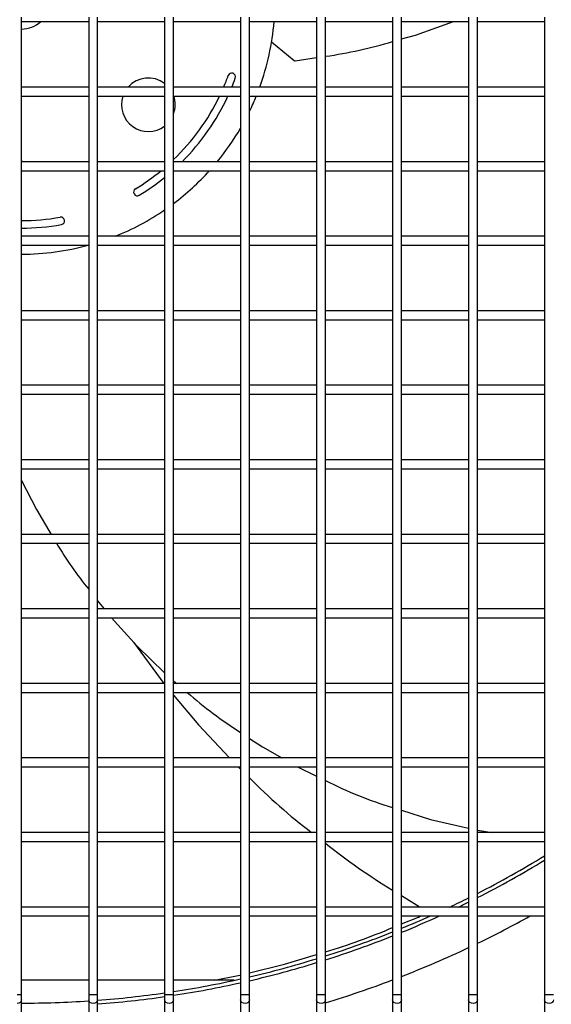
# Model space of a CAD drawing. Extents: x -90708 to 277869, y -117 to 207445.
# Tile 75 of 233: x -85966 to -85788, y 131521 to 131851. Entities that reach past the tile are written whole.
import ezdxf

# ---------------------------------------------------------------- set-up
doc = ezdxf.new("R2010")
doc.units = 0
doc.header["$MEASUREMENT"] = 0
doc.layers.add('ARQ - EQUIPO CONDENSADORA', color=40, linetype='CONTINUOUS')

msp = doc.modelspace()

# ---------------------------------------------------------------- linework, layer by layer
at = {"layer": 'ARQ - EQUIPO CONDENSADORA', "linetype": 'Continuous'}
for p, q in [((-85965.322, 131827.158), (-85965.322, 131852.158)), ((-85965.322, 131850.659), (-85942.822, 131850.659)), ((-85942.822, 131852.159), (-85942.822, 131827.159)), ((-85939.822, 131827.158), (-85939.822, 131852.158)), ((-85939.822, 131850.659), (-85917.322, 131850.659)), ((-85917.322, 131852.159), (-85917.322, 131827.159)), ((-85914.322, 131827.158), (-85914.322, 131852.158)), ((-85914.322, 131850.659), (-85891.822, 131850.659)), ((-85891.822, 131852.159), (-85891.822, 131827.159)), ((-85888.822, 131827.158), (-85888.822, 131852.158)), ((-85888.822, 131850.659), (-85866.322, 131850.659)), ((-85866.322, 131852.159), (-85866.322, 131827.159)), ((-85863.322, 131827.158), (-85863.322, 131852.158)), ((-85863.322, 131850.659), (-85840.822, 131850.659)), ((-85840.822, 131852.159), (-85840.822, 131827.159)), ((-85837.822, 131827.158), (-85837.822, 131852.158)), ((-85837.822, 131850.659), (-85815.322, 131850.659)), ((-85815.322, 131852.159), (-85815.322, 131827.159)), ((-85812.322, 131827.158), (-85812.322, 131852.158)), ((-85812.322, 131850.659), (-85789.822, 131850.659)), ((-85789.822, 131852.159), (-85789.822, 131827.159)), ((-85881.455, 131843.834), (-85873.841, 131837.588)), ((-85873.571, 131837.509), (-85866.322, 131838.577)), ((-85942.822, 131828.659), (-85965.322, 131828.659)), ((-85965.322, 131802.158), (-85965.322, 131827.158)), ((-85942.822, 131827.159), (-85942.822, 131802.159)), ((-85917.322, 131828.659), (-85939.822, 131828.659)), ((-85939.822, 131802.158), (-85939.822, 131827.158)), ((-85917.322, 131827.159), (-85917.322, 131802.159)), ((-85891.822, 131828.659), (-85914.322, 131828.659)), ((-85914.322, 131802.158), (-85914.322, 131827.158)), ((-85891.822, 131827.159), (-85891.822, 131802.159)), ((-85866.322, 131828.659), (-85888.822, 131828.659)), ((-85888.822, 131802.158), (-85888.822, 131827.158)), ((-85866.322, 131827.159), (-85866.322, 131802.159)), ((-85840.822, 131828.659), (-85863.322, 131828.659)), ((-85863.322, 131802.158), (-85863.322, 131827.158)), ((-85840.822, 131827.159), (-85840.822, 131802.159)), ((-85815.322, 131828.659), (-85837.822, 131828.659)), ((-85837.822, 131802.158), (-85837.822, 131827.158)), ((-85815.322, 131827.159), (-85815.322, 131802.159)), ((-85789.822, 131828.659), (-85812.322, 131828.659)), ((-85812.322, 131802.158), (-85812.322, 131827.158)), ((-85789.822, 131827.159), (-85789.822, 131802.159)), ((-85965.322, 131825.659), (-85942.822, 131825.659)), ((-85939.822, 131825.659), (-85917.322, 131825.659)), ((-85914.322, 131825.659), (-85891.822, 131825.659)), ((-85888.822, 131825.659), (-85866.322, 131825.659)), ((-85863.322, 131825.659), (-85840.822, 131825.659)), ((-85837.822, 131825.659), (-85815.322, 131825.659)), ((-85812.322, 131825.659), (-85789.822, 131825.659)), ((-85942.822, 131803.659), (-85965.322, 131803.659)), ((-85917.322, 131803.659), (-85939.822, 131803.659)), ((-85891.822, 131803.659), (-85914.322, 131803.659)), ((-85866.322, 131803.659), (-85888.822, 131803.659)), ((-85840.822, 131803.659), (-85863.322, 131803.659)), ((-85815.322, 131803.659), (-85837.822, 131803.659)), ((-85789.822, 131803.659), (-85812.322, 131803.659)), ((-85965.322, 131777.158), (-85965.322, 131802.158)), ((-85965.322, 131800.659), (-85942.822, 131800.659)), ((-85942.822, 131802.159), (-85942.822, 131777.159)), ((-85939.822, 131777.158), (-85939.822, 131802.158)), ((-85939.822, 131800.659), (-85917.322, 131800.659)), ((-85917.322, 131802.159), (-85917.322, 131777.159)), ((-85914.322, 131777.158), (-85914.322, 131802.158)), ((-85914.322, 131800.659), (-85891.822, 131800.659)), ((-85891.822, 131802.159), (-85891.822, 131777.159)), ((-85888.822, 131777.158), (-85888.822, 131802.158)), ((-85888.822, 131800.659), (-85866.322, 131800.659)), ((-85866.322, 131802.159), (-85866.322, 131777.159)), ((-85863.322, 131777.158), (-85863.322, 131802.158)), ((-85863.322, 131800.659), (-85840.822, 131800.659)), ((-85840.822, 131802.159), (-85840.822, 131777.159)), ((-85837.822, 131777.158), (-85837.822, 131802.158)), ((-85837.822, 131800.659), (-85815.322, 131800.659)), ((-85815.322, 131802.159), (-85815.322, 131777.159)), ((-85812.322, 131777.158), (-85812.322, 131802.158)), ((-85812.322, 131800.659), (-85789.822, 131800.659)), ((-85789.822, 131802.159), (-85789.822, 131777.159)), ((-85942.822, 131778.659), (-85965.322, 131778.659)), ((-85965.322, 131752.158), (-85965.322, 131777.158)), ((-85942.822, 131777.159), (-85942.822, 131752.159)), ((-85917.322, 131778.659), (-85939.822, 131778.659)), ((-85939.822, 131752.158), (-85939.822, 131777.158)), ((-85917.322, 131777.159), (-85917.322, 131752.159)), ((-85891.822, 131778.659), (-85914.322, 131778.659)), ((-85914.322, 131752.158), (-85914.322, 131777.158)), ((-85891.822, 131777.159), (-85891.822, 131752.159)), ((-85866.322, 131778.659), (-85888.822, 131778.659)), ((-85888.822, 131752.158), (-85888.822, 131777.158)), ((-85866.322, 131777.159), (-85866.322, 131752.159)), ((-85840.822, 131778.659), (-85863.322, 131778.659)), ((-85863.322, 131752.158), (-85863.322, 131777.158)), ((-85840.822, 131777.159), (-85840.822, 131752.159)), ((-85815.322, 131778.659), (-85837.822, 131778.659)), ((-85837.822, 131752.158), (-85837.822, 131777.158)), ((-85815.322, 131777.159), (-85815.322, 131752.159)), ((-85789.822, 131778.659), (-85812.322, 131778.659)), ((-85812.322, 131752.158), (-85812.322, 131777.158)), ((-85789.822, 131777.159), (-85789.822, 131752.159)), ((-85965.322, 131775.659), (-85942.822, 131775.659)), ((-85939.822, 131775.659), (-85917.322, 131775.659)), ((-85914.322, 131775.659), (-85891.822, 131775.659)), ((-85888.822, 131775.659), (-85866.322, 131775.659)), ((-85863.322, 131775.659), (-85840.822, 131775.659)), ((-85837.822, 131775.659), (-85815.322, 131775.659)), ((-85812.322, 131775.659), (-85789.822, 131775.659)), ((-85942.822, 131753.659), (-85965.322, 131753.659)), ((-85917.322, 131753.659), (-85939.822, 131753.659)), ((-85891.822, 131753.659), (-85914.322, 131753.659)), ((-85866.322, 131753.659), (-85888.822, 131753.659)), ((-85840.822, 131753.659), (-85863.322, 131753.659)), ((-85815.322, 131753.659), (-85837.822, 131753.659)), ((-85789.822, 131753.659), (-85812.322, 131753.659)), ((-85965.322, 131727.158), (-85965.322, 131752.158)), ((-85965.322, 131750.659), (-85942.822, 131750.659)), ((-85942.822, 131752.159), (-85942.822, 131727.159)), ((-85939.822, 131727.158), (-85939.822, 131752.158)), ((-85939.822, 131750.659), (-85917.322, 131750.659)), ((-85917.322, 131752.159), (-85917.322, 131727.159)), ((-85914.322, 131727.158), (-85914.322, 131752.158)), ((-85914.322, 131750.659), (-85891.822, 131750.659)), ((-85891.822, 131752.159), (-85891.822, 131727.159)), ((-85888.822, 131727.158), (-85888.822, 131752.158)), ((-85888.822, 131750.659), (-85866.322, 131750.659)), ((-85866.322, 131752.159), (-85866.322, 131727.159)), ((-85863.322, 131727.158), (-85863.322, 131752.158)), ((-85863.322, 131750.659), (-85840.822, 131750.659)), ((-85840.822, 131752.159), (-85840.822, 131727.159)), ((-85837.822, 131727.158), (-85837.822, 131752.158)), ((-85837.822, 131750.659), (-85815.322, 131750.659)), ((-85815.322, 131752.159), (-85815.322, 131727.159)), ((-85812.322, 131727.158), (-85812.322, 131752.158)), ((-85812.322, 131750.659), (-85789.822, 131750.659)), ((-85789.822, 131752.159), (-85789.822, 131727.159)), ((-85942.822, 131728.659), (-85965.322, 131728.659)), ((-85965.322, 131702.158), (-85965.322, 131727.158)), ((-85942.822, 131727.159), (-85942.822, 131702.159)), ((-85917.322, 131728.659), (-85939.822, 131728.659)), ((-85939.822, 131702.158), (-85939.822, 131727.158)), ((-85917.322, 131727.159), (-85917.322, 131702.159)), ((-85891.822, 131728.659), (-85914.322, 131728.659)), ((-85914.322, 131702.158), (-85914.322, 131727.158)), ((-85891.822, 131727.159), (-85891.822, 131702.159)), ((-85866.322, 131728.659), (-85888.822, 131728.659)), ((-85888.822, 131702.158), (-85888.822, 131727.158)), ((-85866.322, 131727.159), (-85866.322, 131702.159)), ((-85840.822, 131728.659), (-85863.322, 131728.659)), ((-85863.322, 131702.158), (-85863.322, 131727.158)), ((-85840.822, 131727.159), (-85840.822, 131702.159)), ((-85815.322, 131728.659), (-85837.822, 131728.659)), ((-85837.822, 131702.158), (-85837.822, 131727.158)), ((-85815.322, 131727.159), (-85815.322, 131702.159)), ((-85789.822, 131728.659), (-85812.322, 131728.659)), ((-85812.322, 131702.158), (-85812.322, 131727.158)), ((-85789.822, 131727.159), (-85789.822, 131702.159)), ((-85965.322, 131725.659), (-85942.822, 131725.659)), ((-85939.822, 131725.659), (-85917.322, 131725.659)), ((-85914.322, 131725.659), (-85891.822, 131725.659)), ((-85888.822, 131725.659), (-85866.322, 131725.659)), ((-85863.322, 131725.659), (-85840.822, 131725.659)), ((-85837.822, 131725.659), (-85815.322, 131725.659)), ((-85812.322, 131725.659), (-85789.822, 131725.659)), ((-85942.822, 131703.659), (-85965.322, 131703.659)), ((-85965.322, 131677.158), (-85965.322, 131702.158)), ((-85965.322, 131700.659), (-85942.822, 131700.659)), ((-85942.822, 131702.159), (-85942.822, 131677.159)), ((-85917.322, 131703.659), (-85939.822, 131703.659)), ((-85939.822, 131677.158), (-85939.822, 131702.158)), ((-85939.822, 131700.659), (-85917.322, 131700.659)), ((-85917.322, 131702.159), (-85917.322, 131677.159)), ((-85891.822, 131703.659), (-85914.322, 131703.659)), ((-85914.322, 131677.158), (-85914.322, 131702.158)), ((-85914.322, 131700.659), (-85891.822, 131700.659)), ((-85891.822, 131702.159), (-85891.822, 131677.159)), ((-85866.322, 131703.659), (-85888.822, 131703.659)), ((-85888.822, 131677.158), (-85888.822, 131702.158)), ((-85888.822, 131700.659), (-85866.322, 131700.659)), ((-85866.322, 131702.159), (-85866.322, 131677.159)), ((-85840.822, 131703.659), (-85863.322, 131703.659)), ((-85863.322, 131677.158), (-85863.322, 131702.158)), ((-85863.322, 131700.659), (-85840.822, 131700.659)), ((-85840.822, 131702.159), (-85840.822, 131677.159)), ((-85815.322, 131703.659), (-85837.822, 131703.659)), ((-85837.822, 131677.158), (-85837.822, 131702.158)), ((-85837.822, 131700.659), (-85815.322, 131700.659)), ((-85815.322, 131702.159), (-85815.322, 131677.159)), ((-85789.822, 131703.659), (-85812.322, 131703.659)), ((-85812.322, 131677.158), (-85812.322, 131702.158)), ((-85812.322, 131700.659), (-85789.822, 131700.659)), ((-85789.822, 131702.159), (-85789.822, 131677.159)), ((-85942.822, 131678.659), (-85965.322, 131678.659)), ((-85917.322, 131678.659), (-85939.822, 131678.659)), ((-85891.822, 131678.659), (-85914.322, 131678.659)), ((-85866.322, 131678.659), (-85888.822, 131678.659)), ((-85840.822, 131678.659), (-85863.322, 131678.659)), ((-85815.322, 131678.659), (-85837.822, 131678.659)), ((-85789.822, 131678.659), (-85812.322, 131678.659)), ((-85965.322, 131652.158), (-85965.322, 131677.158)), ((-85965.322, 131675.659), (-85942.822, 131675.659)), ((-85942.822, 131677.159), (-85942.822, 131652.159)), ((-85939.822, 131652.158), (-85939.822, 131677.158)), ((-85939.822, 131675.659), (-85917.322, 131675.659)), ((-85917.322, 131677.159), (-85917.322, 131652.159)), ((-85914.322, 131652.158), (-85914.322, 131677.158)), ((-85914.322, 131675.659), (-85891.822, 131675.659)), ((-85891.822, 131677.159), (-85891.822, 131652.159)), ((-85888.822, 131652.158), (-85888.822, 131677.158)), ((-85888.822, 131675.659), (-85866.322, 131675.659)), ((-85866.322, 131677.159), (-85866.322, 131652.159)), ((-85863.322, 131652.158), (-85863.322, 131677.158)), ((-85863.322, 131675.659), (-85840.822, 131675.659)), ((-85840.822, 131677.159), (-85840.822, 131652.159)), ((-85837.822, 131652.158), (-85837.822, 131677.158)), ((-85837.822, 131675.659), (-85815.322, 131675.659)), ((-85815.322, 131677.159), (-85815.322, 131652.159)), ((-85812.322, 131652.158), (-85812.322, 131677.158)), ((-85812.322, 131675.659), (-85789.822, 131675.659)), ((-85789.822, 131677.159), (-85789.822, 131652.159)), ((-85939.822, 131656.418), (-85937.647, 131653.659)), ((-85942.822, 131653.659), (-85965.322, 131653.659)), ((-85965.322, 131627.158), (-85965.322, 131652.158)), ((-85942.822, 131652.159), (-85942.822, 131627.159)), ((-85917.322, 131653.659), (-85939.822, 131653.659)), ((-85939.822, 131627.158), (-85939.822, 131652.158)), ((-85917.322, 131652.159), (-85917.322, 131627.159)), ((-85891.822, 131653.659), (-85914.322, 131653.659)), ((-85914.322, 131627.158), (-85914.322, 131652.158)), ((-85891.822, 131652.159), (-85891.822, 131627.159)), ((-85866.322, 131653.659), (-85888.822, 131653.659)), ((-85888.822, 131627.158), (-85888.822, 131652.158)), ((-85866.322, 131652.159), (-85866.322, 131627.159)), ((-85840.822, 131653.659), (-85863.322, 131653.659)), ((-85863.322, 131627.158), (-85863.322, 131652.158)), ((-85840.822, 131652.159), (-85840.822, 131627.159)), ((-85815.322, 131653.659), (-85837.822, 131653.659)), ((-85837.822, 131627.158), (-85837.822, 131652.158)), ((-85815.322, 131652.159), (-85815.322, 131627.159)), ((-85789.822, 131653.659), (-85812.322, 131653.659)), ((-85812.322, 131627.158), (-85812.322, 131652.158)), ((-85789.822, 131652.159), (-85789.822, 131627.159)), ((-85965.322, 131650.659), (-85942.822, 131650.659)), ((-85939.822, 131650.659), (-85917.322, 131650.659)), ((-85914.322, 131650.659), (-85891.822, 131650.659)), ((-85888.822, 131650.659), (-85866.322, 131650.659)), ((-85863.322, 131650.659), (-85840.822, 131650.659)), ((-85837.822, 131650.659), (-85815.322, 131650.659)), ((-85812.322, 131650.659), (-85789.822, 131650.659)), ((-85927.754, 131642.457), (-85917.583, 131628.659)), ((-85942.822, 131628.659), (-85965.322, 131628.659)), ((-85917.322, 131628.659), (-85939.822, 131628.659)), ((-85914.322, 131629.555), (-85913.273, 131628.659)), ((-85891.822, 131628.659), (-85914.322, 131628.659)), ((-85866.322, 131628.659), (-85888.822, 131628.659)), ((-85840.822, 131628.659), (-85863.322, 131628.659)), ((-85815.322, 131628.659), (-85837.822, 131628.659)), ((-85789.822, 131628.659), (-85812.322, 131628.659)), ((-85965.322, 131602.158), (-85965.322, 131627.158)), ((-85965.322, 131625.659), (-85942.822, 131625.659)), ((-85942.822, 131627.159), (-85942.822, 131602.159)), ((-85939.822, 131602.158), (-85939.822, 131627.158)), ((-85939.822, 131625.659), (-85917.322, 131625.659)), ((-85917.322, 131627.159), (-85917.322, 131602.159)), ((-85914.322, 131602.158), (-85914.322, 131627.158)), ((-85914.322, 131625.659), (-85891.822, 131625.659)), ((-85891.822, 131627.159), (-85891.822, 131602.159)), ((-85888.822, 131602.158), (-85888.822, 131627.158)), ((-85888.822, 131625.659), (-85866.322, 131625.659)), ((-85866.322, 131627.159), (-85866.322, 131602.159)), ((-85863.322, 131602.158), (-85863.322, 131627.158)), ((-85863.322, 131625.659), (-85840.822, 131625.659)), ((-85840.822, 131627.159), (-85840.822, 131602.159)), ((-85837.822, 131602.158), (-85837.822, 131627.158)), ((-85837.822, 131625.659), (-85815.322, 131625.659)), ((-85815.322, 131627.159), (-85815.322, 131602.159)), ((-85812.322, 131602.158), (-85812.322, 131627.158)), ((-85812.322, 131625.659), (-85789.822, 131625.659)), ((-85789.822, 131627.159), (-85789.822, 131602.159)), ((-85942.822, 131603.659), (-85965.322, 131603.659)), ((-85965.322, 131577.158), (-85965.322, 131602.158)), ((-85942.822, 131602.159), (-85942.822, 131577.159)), ((-85917.322, 131603.659), (-85939.822, 131603.659)), ((-85939.822, 131577.158), (-85939.822, 131602.158)), ((-85917.322, 131602.159), (-85917.322, 131577.159)), ((-85891.822, 131603.659), (-85914.322, 131603.659)), ((-85914.322, 131577.158), (-85914.322, 131602.158)), ((-85891.822, 131602.159), (-85891.822, 131577.159)), ((-85866.322, 131603.659), (-85888.822, 131603.659)), ((-85888.822, 131577.158), (-85888.822, 131602.158)), ((-85866.322, 131602.159), (-85866.322, 131577.159)), ((-85840.822, 131603.659), (-85863.322, 131603.659)), ((-85863.322, 131577.158), (-85863.322, 131602.158)), ((-85840.822, 131602.159), (-85840.822, 131577.159)), ((-85815.322, 131603.659), (-85837.822, 131603.659)), ((-85837.822, 131577.158), (-85837.822, 131602.158)), ((-85815.322, 131602.159), (-85815.322, 131577.159)), ((-85789.822, 131603.659), (-85812.322, 131603.659)), ((-85812.322, 131577.158), (-85812.322, 131602.158)), ((-85789.822, 131602.159), (-85789.822, 131577.159)), ((-85965.322, 131600.659), (-85942.822, 131600.659)), ((-85939.822, 131600.659), (-85917.322, 131600.659)), ((-85914.322, 131600.659), (-85891.822, 131600.659)), ((-85892.685, 131600.659), (-85891.822, 131599.843)), ((-85888.822, 131600.659), (-85866.322, 131600.659)), ((-85872.746, 131600.659), (-85866.322, 131597.557)), ((-85863.322, 131600.659), (-85840.822, 131600.659)), ((-85837.822, 131600.659), (-85815.322, 131600.659)), ((-85812.322, 131600.659), (-85789.822, 131600.659)), ((-85942.822, 131578.659), (-85965.322, 131578.659)), ((-85917.322, 131578.659), (-85939.822, 131578.659)), ((-85891.822, 131578.659), (-85914.322, 131578.659)), ((-85866.322, 131578.659), (-85888.822, 131578.659)), ((-85840.822, 131578.659), (-85863.322, 131578.659)), ((-85815.322, 131578.659), (-85837.822, 131578.659)), ((-85812.322, 131579.448), (-85807.399, 131578.659)), ((-85789.822, 131578.659), (-85812.322, 131578.659)), ((-85965.322, 131552.158), (-85965.322, 131577.158)), ((-85965.322, 131575.659), (-85942.822, 131575.659)), ((-85942.822, 131577.159), (-85942.822, 131552.159)), ((-85939.822, 131552.158), (-85939.822, 131577.158)), ((-85939.822, 131575.659), (-85917.322, 131575.659)), ((-85917.322, 131577.159), (-85917.322, 131552.159)), ((-85914.322, 131552.158), (-85914.322, 131577.158)), ((-85914.322, 131575.659), (-85891.822, 131575.659)), ((-85891.822, 131577.159), (-85891.822, 131552.159)), ((-85888.822, 131552.158), (-85888.822, 131577.158)), ((-85888.822, 131575.659), (-85866.322, 131575.659)), ((-85866.322, 131577.159), (-85866.322, 131552.159)), ((-85863.322, 131552.158), (-85863.322, 131577.158)), ((-85863.322, 131575.659), (-85840.822, 131575.659)), ((-85840.822, 131577.159), (-85840.822, 131552.159)), ((-85837.822, 131552.158), (-85837.822, 131577.158)), ((-85837.822, 131575.659), (-85815.322, 131575.659)), ((-85815.322, 131577.159), (-85815.322, 131552.159)), ((-85812.322, 131552.158), (-85812.322, 131577.158)), ((-85812.322, 131575.659), (-85789.822, 131575.659)), ((-85789.822, 131577.159), (-85789.822, 131552.159)), ((-85837.822, 131557.467), (-85831.942, 131553.826)), ((-85942.822, 131553.659), (-85965.322, 131553.659)), ((-85965.322, 131524.209), (-85965.322, 131552.158)), ((-85942.822, 131552.159), (-85942.822, 131524.209)), ((-85917.322, 131553.659), (-85939.822, 131553.659)), ((-85939.822, 131524.209), (-85939.822, 131552.158)), ((-85917.322, 131552.159), (-85917.322, 131524.209)), ((-85891.822, 131553.659), (-85914.322, 131553.659)), ((-85914.322, 131524.209), (-85914.322, 131552.158)), ((-85891.822, 131552.159), (-85891.822, 131524.209)), ((-85866.322, 131553.659), (-85888.822, 131553.659)), ((-85888.822, 131524.209), (-85888.822, 131552.158)), ((-85866.322, 131552.159), (-85866.322, 131524.209)), ((-85840.822, 131553.659), (-85863.322, 131553.659)), ((-85863.322, 131524.209), (-85863.322, 131552.158)), ((-85840.822, 131552.159), (-85840.822, 131524.209)), ((-85815.322, 131553.659), (-85837.822, 131553.659)), ((-85837.822, 131524.209), (-85837.822, 131552.158)), ((-85831.719, 131553.659), (-85831.942, 131553.826)), ((-85815.322, 131552.159), (-85815.322, 131524.209)), ((-85789.822, 131553.659), (-85812.322, 131553.659)), ((-85812.322, 131524.209), (-85812.322, 131552.158)), ((-85789.822, 131552.159), (-85789.822, 131524.209)), ((-85965.322, 131550.659), (-85942.822, 131550.659)), ((-85939.822, 131550.659), (-85917.322, 131550.659)), ((-85914.322, 131550.659), (-85891.822, 131550.659)), ((-85888.822, 131550.659), (-85866.322, 131550.659)), ((-85863.322, 131550.659), (-85840.822, 131550.659)), ((-85837.822, 131550.659), (-85815.322, 131550.659)), ((-85837.822, 131547.969), (-85832.157, 131550.265)), ((-85812.322, 131550.659), (-85789.822, 131550.659)), ((-85942.822, 131529.065), (-85965.322, 131529.065)), ((-85917.322, 131529.065), (-85939.822, 131529.065)), ((-85893.983, 131529.065), (-85914.322, 131529.065)), ((-85965.322, 131524.209), (-85966.822, 131524.209)), ((-85965.322, 131522.532), (-85965.322, 131524.209)), ((-85965.322, 131484.159), (-85965.322, 131522.532)), ((-85942.822, 131524.209), (-85942.822, 131522.532)), ((-85941.322, 131524.209), (-85942.822, 131524.209)), ((-85942.822, 131522.532), (-85942.822, 131484.159)), ((-85939.822, 131524.209), (-85941.322, 131524.209)), ((-85939.822, 131522.532), (-85939.822, 131524.209)), ((-85939.822, 131484.159), (-85939.822, 131522.532)), ((-85917.322, 131524.209), (-85917.322, 131522.532)), ((-85915.822, 131524.209), (-85917.322, 131524.209)), ((-85917.322, 131522.532), (-85917.322, 131484.159)), ((-85914.322, 131524.209), (-85915.822, 131524.209)), ((-85914.322, 131522.532), (-85914.322, 131524.209)), ((-85914.322, 131484.159), (-85914.322, 131522.532)), ((-85891.822, 131524.209), (-85891.822, 131522.532)), ((-85890.322, 131524.209), (-85891.822, 131524.209)), ((-85891.822, 131522.532), (-85891.822, 131484.159)), ((-85888.822, 131524.209), (-85890.322, 131524.209)), ((-85888.822, 131522.532), (-85888.822, 131524.209)), ((-85888.822, 131484.159), (-85888.822, 131522.532)), ((-85866.322, 131524.209), (-85866.322, 131522.532)), ((-85864.822, 131524.209), (-85866.322, 131524.209)), ((-85866.322, 131522.532), (-85866.322, 131484.159)), ((-85863.322, 131524.209), (-85864.822, 131524.209)), ((-85863.322, 131522.532), (-85863.322, 131524.209)), ((-85863.322, 131484.159), (-85863.322, 131522.532)), ((-85840.822, 131524.209), (-85840.822, 131522.532)), ((-85839.322, 131524.209), (-85840.822, 131524.209)), ((-85840.822, 131522.532), (-85840.822, 131484.159)), ((-85837.822, 131524.209), (-85839.322, 131524.209)), ((-85837.822, 131522.532), (-85837.822, 131524.209)), ((-85837.822, 131484.159), (-85837.822, 131522.532)), ((-85815.322, 131524.209), (-85815.322, 131522.532)), ((-85813.822, 131524.209), (-85815.322, 131524.209)), ((-85815.322, 131522.532), (-85815.322, 131484.159)), ((-85812.322, 131524.209), (-85813.822, 131524.209)), ((-85812.322, 131522.532), (-85812.322, 131524.209)), ((-85812.322, 131484.159), (-85812.322, 131522.532)), ((-85789.822, 131524.209), (-85789.822, 131522.532)), ((-85788.322, 131524.209), (-85789.822, 131524.209)), ((-85789.822, 131522.532), (-85789.822, 131484.159)), ((-85786.822, 131524.209), (-85788.322, 131524.209))]:
    msp.add_line(p, q, dxfattribs=at)
at = {"layer": 'ARQ - EQUIPO CONDENSADORA', "linetype": 'Continuous', "flags": 128}
for points in [[(-85837.822, 131844.839), (-85833.192, 131846.142), (-85820.356, 131850.659)], [(-85965.322, 131696.766), (-85960.345, 131686.974), (-85955.402, 131678.659)], [(-85935.16, 131650.659), (-85926.533, 131641.105), (-85917.322, 131632.17)], [(-85914.322, 131624.737), (-85906.005, 131614.743), (-85895.604, 131603.659)], [(-85888.822, 131610.227), (-85884.513, 131607.386), (-85878.003, 131603.659)], [(-85837.822, 131586.089), (-85828.086, 131583.066), (-85815.322, 131580.118)], [(-85832.157, 131550.265), (-85831.608, 131550.618), (-85831.576, 131550.659)], [(-85888.822, 131531.576), (-85877.08, 131534.491), (-85866.322, 131537.705)], [(-85900.588, 131529.065), (-85892.133, 131530.754), (-85891.822, 131530.831)], [(-85965.322, 131522.532), (-85965.436, 131522.051), (-85965.761, 131521.642), (-85966.248, 131521.37), (-85966.822, 131521.274)], [(-85941.322, 131521.274), (-85941.896, 131521.37), (-85942.382, 131521.642), (-85942.707, 131522.051), (-85942.822, 131522.532)], [(-85939.822, 131522.532), (-85939.936, 131522.051), (-85940.261, 131521.642), (-85940.748, 131521.37), (-85941.322, 131521.274)], [(-85915.822, 131521.274), (-85916.396, 131521.37), (-85916.882, 131521.642), (-85917.207, 131522.051), (-85917.322, 131522.532)], [(-85914.322, 131522.532), (-85914.436, 131522.051), (-85914.761, 131521.642), (-85915.248, 131521.37), (-85915.822, 131521.274)], [(-85890.322, 131521.274), (-85890.896, 131521.37), (-85891.382, 131521.642), (-85891.707, 131522.051), (-85891.822, 131522.532)], [(-85888.822, 131522.532), (-85888.936, 131522.051), (-85889.261, 131521.642), (-85889.748, 131521.37), (-85890.322, 131521.274)], [(-85864.822, 131521.274), (-85865.396, 131521.37), (-85865.882, 131521.642), (-85866.207, 131522.051), (-85866.322, 131522.532)], [(-85863.322, 131522.532), (-85863.436, 131522.051), (-85863.761, 131521.642), (-85864.248, 131521.37), (-85864.822, 131521.274)], [(-85839.322, 131521.274), (-85839.896, 131521.37), (-85840.382, 131521.642), (-85840.707, 131522.051), (-85840.822, 131522.532)], [(-85837.822, 131522.532), (-85837.936, 131522.051), (-85838.261, 131521.642), (-85838.748, 131521.37), (-85839.322, 131521.274)], [(-85813.822, 131521.274), (-85814.396, 131521.37), (-85814.882, 131521.642), (-85815.207, 131522.051), (-85815.322, 131522.532)], [(-85812.322, 131522.532), (-85812.436, 131522.051), (-85812.761, 131521.642), (-85813.248, 131521.37), (-85813.822, 131521.274)], [(-85788.322, 131521.274), (-85788.896, 131521.37), (-85789.382, 131521.642), (-85789.707, 131522.051), (-85789.822, 131522.532)], [(-85786.822, 131522.532), (-85786.936, 131522.051), (-85787.261, 131521.642), (-85787.748, 131521.37), (-85788.322, 131521.274)]]:
    msp.add_lwpolyline(points, dxfattribs=at)
at = {"layer": 'ARQ - EQUIPO CONDENSADORA', "linetype": 'Continuous'}
for centre, radius, start, end in [((-85965.323, 131857.66), 9.5, 270.00603, 312.52798), ((-85965.323, 131857.66), 85, 340.05072, 355.2755), ((-85884.65, 131988.807), 151.299, 278.10408, 286.83904), ((-85873.612, 131837.867), 0.361, 230.63854, 276.52519), ((-85894.797, 131832.143), 1.25, 340.10975, 160.10975), ((-85922.799, 131822.778), 9, 52.51338, 139.20166), ((-85965.323, 131857.66), 73.75, 336.84413, 340.10975), ((-85965.323, 131857.66), 76.25, 337.64519, 340.10975), ((-85922.799, 131822.778), 9, 161.33312, 307.48662), ((-85965.323, 131857.66), 73.75, 313.75206, 334.28393), ((-85922.799, 131822.778), 9, 340.37474, 18.66688), ((-85965.323, 131857.66), 76.25, 314.91055, 335.18528), ((-85965.323, 131857.66), 85, 334.15961, 337.88404), ((-85965.323, 131857.66), 85, 320.55733, 329.85048), ((-85974.269, 131803.392), 9, 1.69683, 6.19556), ((-85965.323, 131857.66), 73.75, 301.16731, 309.38543), ((-85965.323, 131857.66), 85, 306.87074, 317.88661), ((-85965.323, 131857.66), 76.25, 301.16731, 309.01481), ((-85926.507, 131793.485), 1.25, 121.16731, 301.16731), ((-85965.323, 131857.66), 85, 291.65487, 304.38269), ((-85965.323, 131857.66), 73.75, 270.00078, 280.10975), ((-85952.158, 131783.824), 1.25, 280.10975, 100.10975), ((-85965.323, 131857.66), 76.25, 270.00075, 280.10975), ((-85965.323, 131857.66), 85, 270.00067, 285.26517), ((-85838.485, 131744.697), 134.246, 210.94849, 218.99444), ((-85813.245, 131735.683), 146.359, 228.74137, 237.52875), ((-85752.932, 131729.954), 190.109, 224.37322, 232.73425), ((-85803.36, 131712.174), 130.64, 242.67842, 253.33621), ((-85734.076, 131736.128), 206.528, 231.25902, 238.87837), ((-85965.323, 131857.66), 336.25, 297.06632, 301.46221), ((-85965.323, 131857.66), 337.5, 296.95794, 301.33245), ((-85965.323, 131857.66), 336.25, 295.29871, 296.49371), ((-85965.323, 131857.66), 337.5, 295.744, 296.38799), ((-85965.323, 131857.66), 337.5, 292.19628, 294.54537), ((-85965.323, 131857.66), 336.25, 292.28322, 294.07474), ((-85965.323, 131857.66), 351.25, 295.82284, 299.0703), ((-85931.204, 131761.067), 232.593, 286.96875, 292.86652), ((-85965.323, 131857.66), 336.25, 287.65885, 291.73185), ((-85965.323, 131857.66), 337.5, 287.5913, 291.64729), ((-85965.323, 131857.66), 351.25, 291.28407, 295.28043), ((-85965.323, 131857.66), 336.25, 283.15065, 287.12317), ((-85965.323, 131857.66), 337.5, 283.10108, 287.0578), ((-85965.323, 131857.66), 336.25, 278.72406, 282.62625), ((-85965.323, 131857.66), 351.25, 286.88156, 290.75982), ((-85965.323, 131857.66), 337.5, 278.69149, 282.57872), ((-85965.323, 131857.66), 336.25, 270, 273.83696), ((-85965.323, 131857.66), 336.25, 274.34945, 278.20723), ((-85965.323, 131857.66), 337.5, 274.33331, 278.17663)]:
    msp.add_arc(centre, radius, start, end, dxfattribs=at)

doc.saveas('drawing.dxf')
